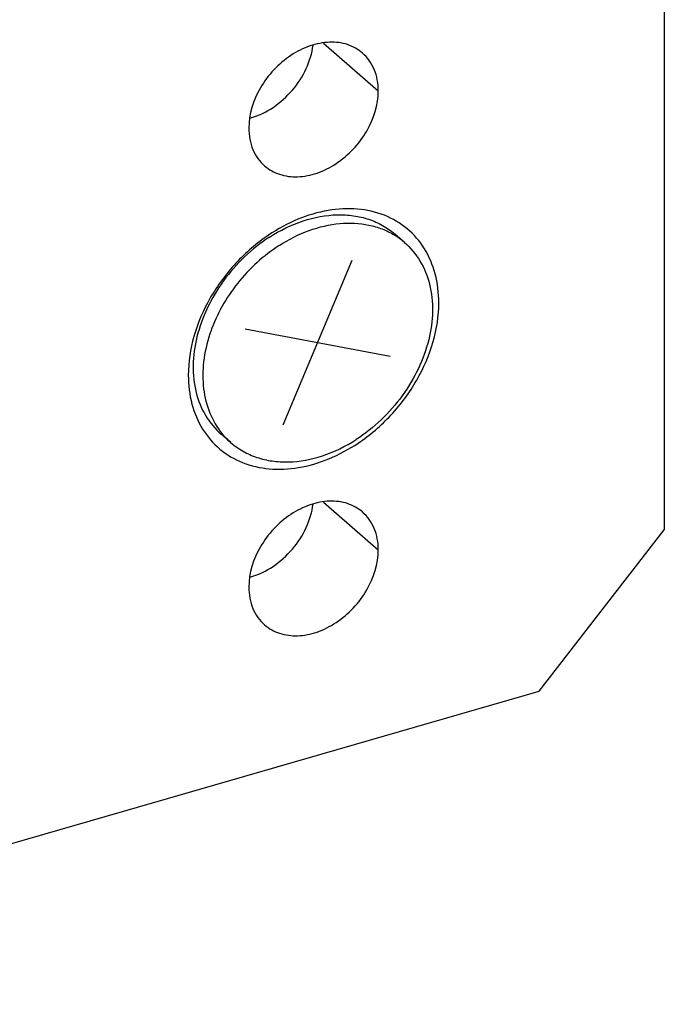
# Model space of a CAD drawing. Header units: millimetres. Extents: x 0 to 419, y -5 to 296.
# Tile 23 of 26: x 359 to 373, y 213 to 233. Entities that reach past the tile are written whole.
import ezdxf

# ---------------------------------------------------------------- set-up
doc = ezdxf.new("R2010")
doc.units = ezdxf.units.MM
doc.header["$LTSCALE"] = 23.1
for name, color, linetype in [('02___PRT_ALL_AXES', 7, 'CONTINUOUS'), ('7_ALL_FEATURES', 7, 'CONTINUOUS'), ('ALL_AXIS', 7, 'CONTINUOUS'), ('ALL_COSM_SKETCH', 7, 'CONTINUOUS')]:
    doc.layers.add(name, color=color, linetype=linetype)

msp = doc.modelspace()

# ---------------------------------------------------------------- linework, layer by layer
at = {"layer": '02___PRT_ALL_AXES', "color": 9, "linetype": 'Continuous'}
for p, q in [((365.5091, 232.5003), (366.6484, 231.5136)), ((365.5091, 222.9741), (366.6484, 221.9873))]:
    msp.add_line(p, q, dxfattribs=at)
at = {"layer": '02___PRT_ALL_AXES', "color": 7, "linetype": 'Continuous'}
for points, knots in [([(366.3205, 232.298), (366.2312, 232.3754), (366.0111, 232.4972), (365.6254, 232.5434), (365.2173, 232.4603), (364.8212, 232.2596), (364.4689, 231.9591), (364.1079, 231.4773), (363.9637, 231.0281), (363.9637, 230.7386)], [0, 0, 0, 0, 0.1046913, 0.2159951, 0.3373787, 0.468369, 0.6054673, 0.743537, 1, 1, 1, 1]), ([(366.6484, 231.5136), (366.6484, 231.6645), (366.6097, 231.8909), (366.4683, 232.1477), (366.3729, 232.2527), (366.3205, 232.298)], [0, 0, 0, 0, 0.518367, 0.7619785, 1, 1, 1, 1]), ([(364.2916, 229.9542), (364.381, 229.8769), (364.6011, 229.7551), (364.9868, 229.7088), (365.3948, 229.7919), (365.791, 229.9926), (366.1433, 230.2931), (366.5042, 230.775), (366.6484, 231.2241), (366.6484, 231.5136)], [0, 0, 0, 0, 0.1046913, 0.2159951, 0.3373787, 0.468369, 0.6054673, 0.743537, 1, 1, 1, 1]), ([(363.9637, 230.7386), (363.9637, 230.5877), (364.0025, 230.3613), (364.1439, 230.1046), (364.2392, 229.9996), (364.2916, 229.9542)], [0, 0, 0, 0, 0.518367, 0.7619785, 1, 1, 1, 1]), ([(367.9042, 227.113), (367.9042, 227.3151), (367.8583, 227.7091), (367.6341, 228.2461), (367.2664, 228.6738), (366.7791, 228.96), (366.2079, 229.0873), (365.5897, 229.053), (364.9599, 228.8634), (364.563, 228.6464), (364.3716, 228.5174)], [0, 0, 0, 0, 0.1263645, 0.2447898, 0.3586578, 0.4728028, 0.5919779, 0.7193181, 0.8557149, 1, 1, 1, 1]), ([(364.3716, 228.5174), (364.1252, 228.3513), (363.7828, 228.0556), (363.4021, 227.5953), (363.0798, 227.1016), (362.7955, 226.4449), (362.708, 225.8835), (362.708, 225.613)], [0, 0, 0, 0, 0.2569706, 0.3868699, 0.5158792, 0.7659826, 1, 1, 1, 1]), ([(366.2311, 224.2022), (366.4787, 224.368), (366.8229, 224.6638), (367.2058, 225.1247), (367.53, 225.6196), (367.8161, 226.2782), (367.9042, 226.8415), (367.9042, 227.113)], [0, 0, 0, 0, 0.2568831, 0.3867828, 0.5158102, 0.7659638, 1, 1, 1, 1]), ([(362.708, 225.613), (362.708, 225.4113), (362.7537, 225.018), (362.977, 224.4818), (363.3432, 224.0544), (363.8287, 223.7678), (364.3981, 223.6393), (365.0147, 223.6717), (365.6434, 223.8589), (366.0399, 224.0741), (366.2311, 224.2022)], [0, 0, 0, 0, 0.1264187, 0.2449066, 0.358827, 0.4729933, 0.5921482, 0.7194346, 0.8557654, 1, 1, 1, 1]), ([(366.3205, 222.7717), (366.2312, 222.8491), (366.0111, 222.9709), (365.6254, 223.0172), (365.2173, 222.9341), (364.8212, 222.7333), (364.4689, 222.4328), (364.1079, 221.951), (363.9637, 221.5018), (363.9637, 221.2123)], [0, 0, 0, 0, 0.1046913, 0.2159951, 0.3373787, 0.468369, 0.6054673, 0.743537, 1, 1, 1, 1]), ([(366.6484, 221.9873), (366.6484, 222.1382), (366.6097, 222.3646), (366.4683, 222.6214), (366.3729, 222.7264), (366.3205, 222.7717)], [0, 0, 0, 0, 0.518367, 0.7619785, 1, 1, 1, 1]), ([(364.2916, 220.428), (364.381, 220.3506), (364.6011, 220.2288), (364.9868, 220.1825), (365.3948, 220.2656), (365.791, 220.4663), (366.1433, 220.7668), (366.5042, 221.2487), (366.6484, 221.6978), (366.6484, 221.9873)], [0, 0, 0, 0, 0.1046913, 0.2159951, 0.3373787, 0.468369, 0.6054673, 0.743537, 1, 1, 1, 1]), ([(363.9637, 221.2123), (363.9637, 221.0614), (364.0025, 220.835), (364.1439, 220.5783), (364.2392, 220.4733), (364.2916, 220.428)], [0, 0, 0, 0, 0.518367, 0.7619785, 1, 1, 1, 1])]:
    msp.add_open_spline(points, degree=3, knots=knots, dxfattribs=at)
at = {"layer": '7_ALL_FEATURES', "color": 7, "linetype": 'Continuous'}
for p, q in [((372.5807, 241.4534), (372.5807, 222.4008)), ((369.9826, 219.0527), (372.5807, 222.4008)), ((347.466, 212.5527), (369.9826, 219.0527))]:
    msp.add_line(p, q, dxfattribs=at)
at = {"layer": 'ALL_AXIS', "color": 7, "linetype": 'Continuous'}
for p, q in [((367.1914, 228.3682), (366.9914, 228.5414)), ((363.5908, 224.2106), (363.3908, 224.3838))]:
    msp.add_line(p, q, dxfattribs=at)
for centre, radius, start, end in [((363.6052, 232.3417), 1.4455, 285.46361, 286.10249), ((366.1712, 227.1892), 1.559, 49.13144, 58.74142), ((366.1319, 225.4767), 3.1362, 160.62518, 161.56033), ((364.6179, 225.3938), 1.5669, 219.51275, 222.45688), ((364.6076, 225.3844), 1.553, 222.45921, 229.10124), ((363.6052, 222.8154), 1.4455, 285.46361, 286.10249)]:
    msp.add_arc(centre, radius, start, end, dxfattribs=at)
for points, knots in [([(364.0061, 230.9529), (364.1689, 230.9999), (364.4879, 231.1548), (364.884, 231.511), (365.1731, 231.9575), (365.2751, 232.2963), (365.2952, 232.4638)], [0, 0, 0, 0, 0.2436791, 0.5007209, 0.7573812, 1, 1, 1, 1]), ([(364.3947, 228.4772), (364.6118, 228.6169), (365.0632, 228.8394), (365.6715, 228.9564), (366.1326, 228.9317), (366.4513, 228.8578), (366.7421, 228.7295), (366.9135, 228.6089), (366.9914, 228.5414)], [0, 0, 0, 0, 0.2788591, 0.5372863, 0.6587196, 0.775448, 0.8886649, 1, 1, 1, 1]), ([(364.5947, 228.304), (364.7897, 228.4294), (365.1941, 228.6342), (365.8325, 228.7863), (366.3542, 228.7647), (366.7298, 228.6542), (366.9004, 228.5704), (366.9802, 228.522)], [0, 0, 0, 0, 0.2764166, 0.5351663, 0.7747192, 0.8887401, 1, 1, 1, 1]), ([(364.3947, 228.4772), (364.0252, 228.2394), (363.5351, 227.7699), (363.0872, 227.0197), (362.8702, 226.4224), (362.7867, 225.8253), (362.8436, 225.2608), (363.0412, 224.7623), (363.2641, 224.4935), (363.3908, 224.3838)], [0, 0, 0, 0, 0.2747716, 0.4120356, 0.5443771, 0.6693681, 0.7860075, 0.8952199, 1, 1, 1, 1]), ([(364.5947, 228.304), (364.2688, 228.0942), (363.6889, 227.5635), (363.3006, 226.879), (363.1733, 226.5171)], [0, 0, 0, 0, 0.5025763, 1, 1, 1, 1]), ([(367.1913, 228.3682), (367.318, 228.2585), (367.541, 227.9897), (367.7385, 227.4912), (367.7954, 226.9267), (367.712, 226.3296), (367.495, 225.7322), (367.0471, 224.982), (366.557, 224.5126), (366.1874, 224.2748)], [0, 0, 0, 0, 0.1047801, 0.2139923, 0.3306313, 0.455622, 0.5879636, 0.7252278, 1, 1, 1, 1]), ([(363.1567, 226.4687), (363.0939, 226.2803), (363.0065, 225.9021), (363.0018, 225.338), (363.1292, 224.8218), (363.3041, 224.5241), (363.4091, 224.3968)], [0, 0, 0, 0, 0.2742332, 0.5316003, 0.7721575, 1, 1, 1, 1]), ([(363.5908, 224.2105), (363.6687, 224.1431), (363.8401, 224.0225), (364.1309, 223.8942), (364.4496, 223.8203), (364.9107, 223.7956), (365.519, 223.9126), (365.9703, 224.1351), (366.1874, 224.2748)], [0, 0, 0, 0, 0.111335, 0.2245519, 0.3412806, 0.4627141, 0.7211414, 1, 1, 1, 1]), ([(364.0061, 221.4266), (364.1689, 221.4736), (364.4879, 221.6285), (364.884, 221.9847), (365.1731, 222.4312), (365.2751, 222.77), (365.2952, 222.9375)], [0, 0, 0, 0, 0.2436791, 0.5007209, 0.7573812, 1, 1, 1, 1])]:
    msp.add_open_spline(points, degree=3, knots=knots, dxfattribs=at)
at = {"layer": 'ALL_COSM_SKETCH', "color": 7, "linetype": 'Continuous'}
for p, q in [((364.6743, 224.5773), (366.1079, 228.0014)), ((363.8859, 226.5717), (366.8962, 226.0071))]:
    msp.add_line(p, q, dxfattribs=at)

doc.saveas('drawing.dxf')
